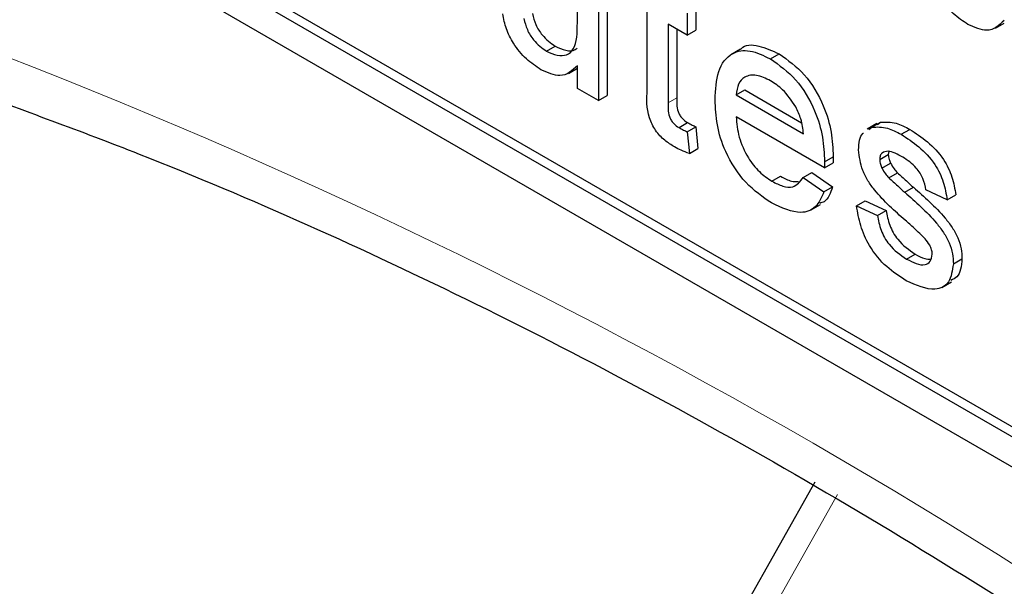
# Paper-space layout 'Blatt2' of a CAD drawing. Header units: millimetres. Extents: x 5 to 418, y 2 to 292.
# Tile 27 of 112: x 117.761 to 119.103, y 179.034 to 179.807. Entities that reach past the tile are written whole.
import ezdxf

# ---------------------------------------------------------------- set-up
doc = ezdxf.new("R2010")
doc.units = ezdxf.units.MM

psp = doc.layouts.new('Blatt2')

# ---------------------------------------------------------------- linework, layer by layer
at = {"color": 7, "linetype": 'Continuous', "lineweight": 25}
for p, q in [((115.8275, 181.0941), (121.7201, 177.6924)), ((117.336, 180.2641), (121.7201, 177.7332)), ((117.3478, 180.2709), (121.7319, 177.74)), ((118.521, 179.8026), (118.521, 179.9019)), ((118.5497, 179.8853), (118.5497, 179.6963)), ((118.5615, 179.8921), (118.5615, 179.7031)), ((118.6163, 179.711), (118.6163, 179.817)), ((118.6709, 179.8154), (118.6709, 179.7855)), ((118.6827, 179.8222), (118.6827, 179.7923)), ((119.0912, 179.7951), (119.1032, 179.802)), ((118.6709, 179.7855), (118.645, 179.8004)), ((118.645, 179.8004), (118.645, 179.6932)), ((118.6568, 179.7936), (118.6568, 179.7)), ((118.6709, 179.7855), (118.6827, 179.7923)), ((118.479, 179.7637), (118.4908, 179.7705)), ((118.7433, 179.7664), (118.7301, 179.7588)), ((118.7844, 179.7531), (118.7962, 179.7599)), ((118.5091, 179.7334), (118.521, 179.7403)), ((118.521, 179.7129), (118.521, 179.7438)), ((118.5497, 179.6963), (118.521, 179.7129)), ((118.7375, 179.704), (118.7493, 179.7108)), ((118.7493, 179.7108), (118.8266, 179.6661)), ((118.5497, 179.6963), (118.5615, 179.7031)), ((118.7375, 179.704), (118.8293, 179.651)), ((118.8579, 179.6046), (118.7375, 179.6742)), ((118.6596, 179.6594), (118.6714, 179.6662)), ((118.6709, 179.6538), (118.6827, 179.6606)), ((118.6709, 179.6538), (118.6737, 179.6243)), ((118.6827, 179.6606), (118.6855, 179.6311)), ((118.9295, 179.665), (118.9162, 179.6573)), ((118.9183, 179.6571), (118.9225, 179.6601)), ((118.9225, 179.6601), (118.9343, 179.6669)), ((118.9301, 179.6639), (118.9343, 179.6669)), ((118.9626, 179.6503), (118.9744, 179.6571)), ((118.6737, 179.6243), (118.6855, 179.6311)), ((118.9457, 179.6267), (118.945, 179.6226)), ((118.858, 179.613), (118.8698, 179.6198)), ((118.9333, 179.6158), (118.945, 179.6226)), ((118.8579, 179.6046), (118.8697, 179.6114)), ((118.9363, 179.6041), (118.9481, 179.6109)), ((118.7864, 179.5863), (118.7982, 179.5931)), ((118.829, 179.5915), (118.8408, 179.5983)), ((118.829, 179.5915), (118.8572, 179.5719)), ((118.8408, 179.5983), (118.8689, 179.5787)), ((118.9457, 179.5911), (118.9575, 179.5979)), ((118.8572, 179.5719), (118.8689, 179.5787)), ((118.9674, 179.5713), (118.9792, 179.5781)), ((119.0251, 179.5611), (118.9964, 179.5744)), ((118.9017, 179.5528), (118.9135, 179.5596)), ((118.9135, 179.5596), (118.9422, 179.5464)), ((119.0251, 179.5611), (119.0369, 179.5679)), ((118.8391, 179.5471), (118.8524, 179.5547)), ((118.9017, 179.5528), (118.9304, 179.5396)), ((118.9304, 179.5396), (118.9422, 179.5464)), ((118.97, 179.4803), (118.9817, 179.4871)), ((119.0337, 179.4737), (119.0455, 179.4805)), ((119.018, 179.4415), (119.0313, 179.4492)), ((118.845, 179.176), (118.2995, 178.2088))]:
    psp.add_line(p, q, dxfattribs=at)
at = {"color": 7, "linetype": 'Continuous', "lineweight": 18}
for p, q in [((118.645, 179.6932), (118.6568, 179.7)), ((118.8759, 179.1591), (118.3304, 178.1919))]:
    psp.add_line(p, q, dxfattribs=at)
psp.add_arc((114.8566, 172.3244), 7.9725, 50.30384, 69.70154, dxfattribs=at)
at = {"color": 7, "linetype": 'Continuous', "lineweight": 25}
for points, knots in [([(119.0535, 179.8), (119.0468, 179.8046), (119.0334, 179.8137), (119.0163, 179.8337), (119.0054, 179.8561), (119.0028, 179.8694), (119.0015, 179.8761)], [0, 0, 0, 0, 0.280286, 0.560186, 0.779607, 1, 1, 1, 1]), ([(118.4598, 179.8149), (118.4611, 179.8099), (118.4636, 179.7998), (118.4744, 179.7822), (118.4846, 179.7749), (118.4908, 179.7705)], [0, 0, 0, 0, 0.280864, 0.561194, 1, 1, 1, 1]), ([(118.4713, 179.7383), (118.4646, 179.7429), (118.4512, 179.752), (118.4342, 179.772), (118.4232, 179.7944), (118.4206, 179.8077), (118.4193, 179.8144)], [0, 0, 0, 0, 0.280286, 0.560186, 0.779607, 1, 1, 1, 1]), ([(118.448, 179.8081), (118.4493, 179.8031), (118.4519, 179.793), (118.4627, 179.7754), (118.4728, 179.7681), (118.479, 179.7637)], [0, 0, 0, 0, 0.280864, 0.561194, 1, 1, 1, 1]), ([(118.479, 179.7637), (118.4839, 179.7614), (118.4937, 179.7569), (118.5069, 179.7577), (118.5207, 179.7694), (118.5209, 179.7889), (118.521, 179.8026)], [0, 0, 0, 0, 0.187111, 0.374253, 0.560834, 1, 1, 1, 1]), ([(119.1032, 179.8055), (119.096, 179.7989), (119.0832, 179.787), (119.0626, 179.7961), (119.0535, 179.8)], [0, 0, 0, 0, 0.559466, 1, 1, 1, 1]), ([(118.4908, 179.7705), (118.4956, 179.7683), (118.5053, 179.764), (118.516, 179.7635), (118.5198, 179.7671), (118.5206, 179.7678)], [0, 0, 0, 0, 0.440223, 0.880518, 1, 1, 1, 1]), ([(118.7088, 179.6974), (118.7095, 179.711), (118.7109, 179.7382), (118.729, 179.7622), (118.7558, 179.7669), (118.7749, 179.7577), (118.7844, 179.7531)], [0, 0, 0, 0, 0.280748, 0.559775, 0.779666, 1, 1, 1, 1]), ([(118.7436, 179.766), (118.7439, 179.7664), (118.749, 179.7732), (118.7684, 179.7726), (118.7869, 179.7642), (118.7962, 179.7599)], [0, 0, 0, 0, 0.024421, 0.511721, 1, 1, 1, 1]), ([(118.7844, 179.7531), (118.7963, 179.7447), (118.82, 179.7278), (118.8453, 179.6855), (118.8566, 179.646), (118.8576, 179.624), (118.858, 179.613)], [0, 0, 0, 0, 0.279366, 0.558398, 0.778885, 1, 1, 1, 1]), ([(118.7962, 179.7599), (118.8081, 179.7515), (118.8318, 179.7346), (118.8571, 179.6923), (118.8684, 179.6528), (118.8694, 179.6309), (118.8698, 179.6198)], [0, 0, 0, 0, 0.279366, 0.558398, 0.778885, 1, 1, 1, 1]), ([(118.521, 179.7438), (118.5138, 179.7372), (118.501, 179.7253), (118.4804, 179.7343), (118.4713, 179.7383)], [0, 0, 0, 0, 0.559466, 1, 1, 1, 1]), ([(118.7843, 179.7234), (118.7779, 179.7265), (118.765, 179.7326), (118.7496, 179.73), (118.7398, 179.72), (118.7383, 179.7093), (118.7375, 179.704)], [0, 0, 0, 0, 0.28019, 0.559728, 0.779642, 1, 1, 1, 1]), ([(118.8188, 179.6876), (118.8131, 179.6961), (118.8029, 179.7113), (118.79, 179.7197), (118.7843, 179.7234)], [0, 0, 0, 0, 0.558512, 1, 1, 1, 1]), ([(117.6853, 179.7125), (117.7645, 179.6836), (117.995, 179.5996), (118.3824, 179.4258), (118.8462, 179.1774), (119.3108, 178.8851), (119.683, 178.6184), (119.8989, 178.4472), (119.9621, 178.397)], [0, 0, 0, 0, 0.106109, 0.308603, 0.511101, 0.713584, 0.916095, 1, 1, 1, 1]), ([(118.6535, 179.6331), (118.649, 179.6359), (118.64, 179.6415), (118.627, 179.655), (118.6147, 179.6811), (118.6156, 179.6986), (118.6163, 179.711)], [0, 0, 0, 0, 0.187433, 0.373821, 0.559462, 1, 1, 1, 1]), ([(118.6568, 179.7), (118.6565, 179.694), (118.656, 179.6865), (118.6605, 179.6764), (118.6648, 179.6704), (118.6688, 179.6679), (118.6714, 179.6662)], [0, 0, 0, 0, 0.499596, 0.625239, 0.750354, 1, 1, 1, 1]), ([(118.7859, 179.5567), (118.7738, 179.5649), (118.7497, 179.5814), (118.7226, 179.6234), (118.7103, 179.6638), (118.7093, 179.6862), (118.7088, 179.6974)], [0, 0, 0, 0, 0.279952, 0.558661, 0.778994, 1, 1, 1, 1]), ([(118.645, 179.6932), (118.6447, 179.6872), (118.6442, 179.6797), (118.6487, 179.6696), (118.653, 179.6636), (118.657, 179.6611), (118.6596, 179.6594)], [0, 0, 0, 0, 0.499596, 0.625239, 0.750354, 1, 1, 1, 1]), ([(118.8293, 179.651), (118.8286, 179.6577), (118.8273, 179.6697), (118.8214, 179.6821), (118.8188, 179.6876)], [0, 0, 0, 0, 0.560674, 1, 1, 1, 1]), ([(118.7375, 179.6742), (118.7384, 179.6651), (118.7401, 179.647), (118.7521, 179.6196), (118.7688, 179.5981), (118.7805, 179.5902), (118.7864, 179.5863)], [0, 0, 0, 0, 0.280633, 0.559687, 0.779661, 1, 1, 1, 1]), ([(118.9343, 179.6669), (118.9414, 179.6672), (118.9539, 179.6677), (118.9681, 179.6603), (118.9744, 179.6571)], [0, 0, 0, 0, 0.558938, 1, 1, 1, 1]), ([(118.6596, 179.6594), (118.6617, 179.6583), (118.6655, 179.6562), (118.6692, 179.6545), (118.6709, 179.6538)], [0, 0, 0, 0, 0.5599652, 1, 1, 1, 1]), ([(118.6714, 179.6662), (118.6735, 179.6651), (118.6773, 179.6631), (118.681, 179.6613), (118.6827, 179.6606)], [0, 0, 0, 0, 0.5599652, 1, 1, 1, 1]), ([(118.9225, 179.6601), (118.9296, 179.6604), (118.9421, 179.6609), (118.9563, 179.6535), (118.9626, 179.6503)], [0, 0, 0, 0, 0.558938, 1, 1, 1, 1]), ([(118.9744, 179.6571), (118.9824, 179.6519), (118.9985, 179.6415), (119.02, 179.619), (119.0332, 179.5917), (119.0357, 179.5759), (119.0369, 179.5679)], [0, 0, 0, 0, 0.2807369, 0.5604275, 0.7794497, 1, 1, 1, 1]), ([(118.9046, 179.629), (118.905, 179.6382), (118.9055, 179.6481), (118.9111, 179.6519), (118.9114, 179.6521)], [0, 0, 0, 0, 0.941621, 1, 1, 1, 1]), ([(118.9626, 179.6503), (118.9706, 179.6451), (118.9867, 179.6347), (119.0082, 179.6122), (119.0214, 179.5849), (119.0239, 179.5691), (119.0251, 179.5611)], [0, 0, 0, 0, 0.2807369, 0.5604275, 0.7794497, 1, 1, 1, 1]), ([(118.6737, 179.6243), (118.67, 179.6256), (118.6633, 179.6279), (118.6565, 179.6315), (118.6535, 179.6331)], [0, 0, 0, 0, 0.5600783, 1, 1, 1, 1]), ([(118.9682, 179.5331), (118.9537, 179.5458), (118.9355, 179.5616), (118.9169, 179.5868), (118.9073, 179.6059), (118.9056, 179.6197), (118.9046, 179.629)], [0, 0, 0, 0, 0.501321, 0.626592, 0.751817, 1, 1, 1, 1]), ([(118.9647, 179.6192), (118.9577, 179.6231), (118.9473, 179.6288), (118.9374, 179.6261), (118.9337, 179.6214), (118.9334, 179.6177), (118.9333, 179.6158)], [0, 0, 0, 0, 0.49977, 0.749095, 0.874592, 1, 1, 1, 1]), ([(118.8698, 179.6198), (118.8698, 179.6183), (118.8698, 179.6155), (118.8697, 179.6127), (118.8697, 179.6114)], [0, 0, 0, 0, 0.559999, 1, 1, 1, 1]), ([(118.9333, 179.6158), (118.9334, 179.6137), (118.9337, 179.6099), (118.9355, 179.6059), (118.9363, 179.6041)], [0, 0, 0, 0, 0.559236, 1, 1, 1, 1]), ([(118.945, 179.6226), (118.9452, 179.6205), (118.9455, 179.6167), (118.9473, 179.6127), (118.9481, 179.6109)], [0, 0, 0, 0, 0.559236, 1, 1, 1, 1]), ([(118.9964, 179.5744), (118.9954, 179.5796), (118.9933, 179.5899), (118.9817, 179.6081), (118.9711, 179.615), (118.9647, 179.6192)], [0, 0, 0, 0, 0.2803044, 0.560237, 1, 1, 1, 1]), ([(118.858, 179.613), (118.858, 179.6115), (118.858, 179.6087), (118.8579, 179.6059), (118.8579, 179.6046)], [0, 0, 0, 0, 0.559999, 1, 1, 1, 1]), ([(118.9363, 179.6041), (118.9378, 179.6015), (118.9406, 179.5967), (118.9442, 179.5928), (118.9457, 179.5911)], [0, 0, 0, 0, 0.559084, 1, 1, 1, 1]), ([(118.9481, 179.6109), (118.9496, 179.6083), (118.9524, 179.6035), (118.9559, 179.5996), (118.9575, 179.5979)], [0, 0, 0, 0, 0.559084, 1, 1, 1, 1]), ([(118.7864, 179.5863), (118.7913, 179.5837), (118.8012, 179.5787), (118.8181, 179.5771), (118.8249, 179.586), (118.829, 179.5915)], [0, 0, 0, 0, 0.281282, 0.561906, 1, 1, 1, 1]), ([(118.7982, 179.5931), (118.8032, 179.5903), (118.8118, 179.5856), (118.8195, 179.5858), (118.8227, 179.5859)], [0, 0, 0, 0, 0.580827, 1, 1, 1, 1]), ([(118.9457, 179.5911), (118.9498, 179.5874), (118.957, 179.5807), (118.9642, 179.5742), (118.9674, 179.5713)], [0, 0, 0, 0, 0.559965, 1, 1, 1, 1]), ([(118.9575, 179.5979), (118.9616, 179.5942), (118.9688, 179.5875), (118.976, 179.581), (118.9792, 179.5781)], [0, 0, 0, 0, 0.559965, 1, 1, 1, 1]), ([(118.8689, 179.5787), (118.8662, 179.5704), (118.8626, 179.5596), (118.8536, 179.5568), (118.8516, 179.5562)], [0, 0, 0, 0, 0.776004, 1, 1, 1, 1]), ([(118.9792, 179.5781), (118.9941, 179.5651), (119.0127, 179.5489), (119.0324, 179.5236), (119.0401, 179.5092), (119.0449, 179.4941), (119.0453, 179.4851), (119.0455, 179.4805)], [0, 0, 0, 0, 0.5004464, 0.6253959, 0.750274, 0.8750687, 1, 1, 1, 1]), ([(118.8572, 179.5719), (118.8539, 179.5644), (118.8475, 179.5493), (118.8224, 179.5396), (118.7998, 179.5502), (118.7859, 179.5567)], [0, 0, 0, 0, 0.280613, 0.560833, 1, 1, 1, 1]), ([(118.9674, 179.5713), (118.9823, 179.5583), (119.001, 179.5421), (119.0206, 179.5168), (119.0283, 179.5024), (119.0331, 179.4873), (119.0335, 179.4782), (119.0337, 179.4737)], [0, 0, 0, 0, 0.5004464, 0.6253959, 0.750274, 0.8750687, 1, 1, 1, 1]), ([(118.9696, 179.4506), (118.9606, 179.4564), (118.9425, 179.4678), (118.9193, 179.4955), (118.9063, 179.5261), (118.9032, 179.5439), (118.9017, 179.5528)], [0, 0, 0, 0, 0.280739, 0.559297, 0.779311, 1, 1, 1, 1]), ([(118.9422, 179.5464), (118.9433, 179.5398), (118.9456, 179.5265), (118.9596, 179.502), (118.9733, 179.4928), (118.9817, 179.4871)], [0, 0, 0, 0, 0.281314, 0.561069, 1, 1, 1, 1]), ([(118.9304, 179.5396), (118.9315, 179.533), (118.9338, 179.5197), (118.9478, 179.4952), (118.9615, 179.4859), (118.97, 179.4803)], [0, 0, 0, 0, 0.281314, 0.561069, 1, 1, 1, 1]), ([(118.9952, 179.5079), (118.9903, 179.5128), (118.9814, 179.5217), (118.9723, 179.5296), (118.9682, 179.5331)], [0, 0, 0, 0, 0.559788, 1, 1, 1, 1]), ([(119.005, 179.4869), (119.0049, 179.4889), (119.0045, 179.4929), (119.0011, 179.5006), (118.9974, 179.5051), (118.9952, 179.5079)], [0, 0, 0, 0, 0.279757, 0.559839, 1, 1, 1, 1]), ([(118.97, 179.4803), (118.9743, 179.4779), (118.9831, 179.4732), (118.9947, 179.4715), (119.0032, 179.476), (119.0044, 179.4833), (119.005, 179.4869)], [0, 0, 0, 0, 0.281188, 0.560952, 0.781095, 1, 1, 1, 1]), ([(118.9817, 179.4871), (118.9862, 179.4845), (118.9936, 179.4803), (119.0003, 179.48), (119.003, 179.48)], [0, 0, 0, 0, 0.596492, 1, 1, 1, 1]), ([(119.0455, 179.4805), (119.0445, 179.4707), (119.0431, 179.4563), (119.0332, 179.4525), (119.0301, 179.4512)], [0, 0, 0, 0, 0.679034, 1, 1, 1, 1]), ([(119.0337, 179.4737), (119.0324, 179.4646), (119.0296, 179.4463), (119.0056, 179.4344), (118.9833, 179.4445), (118.9696, 179.4506)], [0, 0, 0, 0, 0.279926, 0.560038, 1, 1, 1, 1])]:
    psp.add_open_spline(points, degree=3, knots=knots, dxfattribs=at)

doc.saveas('drawing.dxf')
